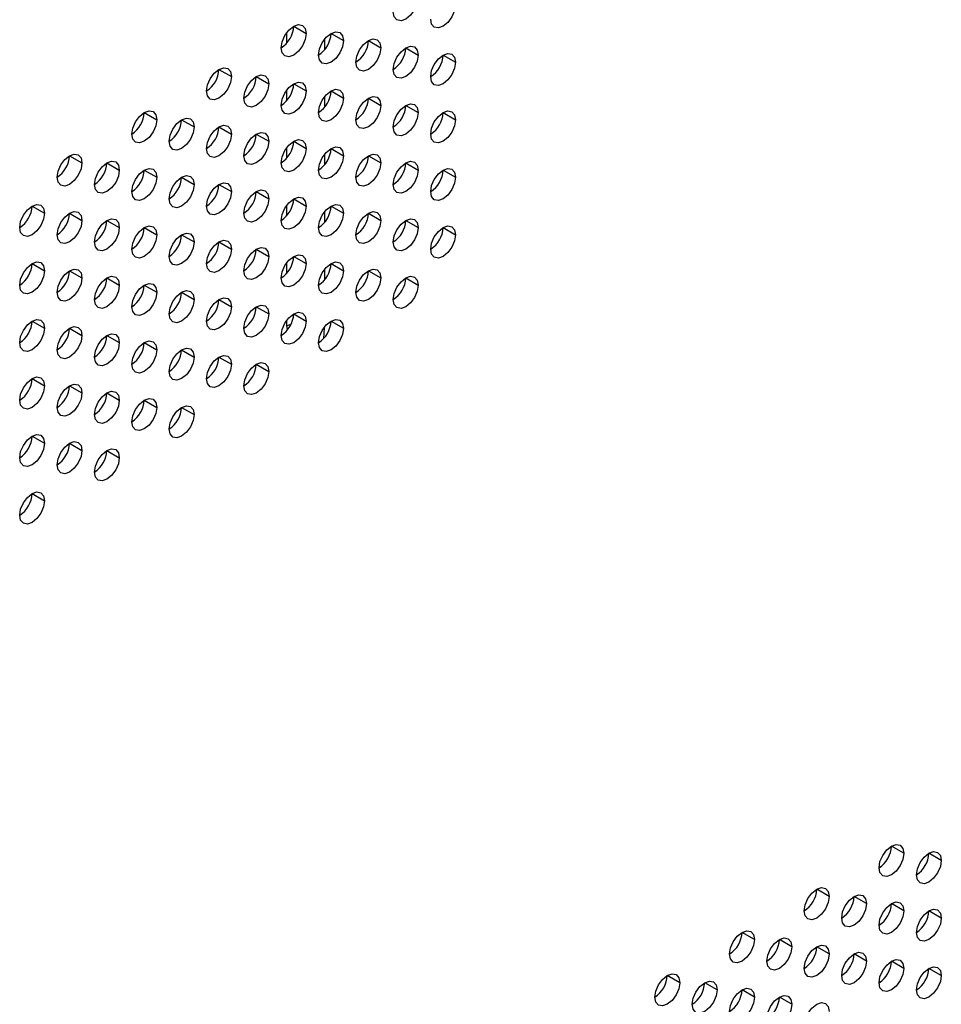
# Model space of a CAD drawing. Header units: millimetres. Extents: x 0 to 1118, y 0 to 864.
# Tile 171 of 256: x 976.07 to 982.61, y 664.52 to 671.5. Entities that reach past the tile are written whole.
import ezdxf

# ---------------------------------------------------------------- set-up
doc = ezdxf.new("R2010")
doc.units = ezdxf.units.MM

msp = doc.modelspace()

# ---------------------------------------------------------------- linework, layer by layer
at = {"color": 7, "linetype": 'Continuous', "lineweight": 25}
for p, q in [((978.0148, 671.4583), (978.1032, 671.4073)), ((978.28, 671.4072), (978.3684, 671.3562)), ((978.5452, 671.3562), (978.6336, 671.3052)), ((978.8103, 671.3051), (978.8987, 671.2541)), ((979.0755, 671.2541), (979.1639, 671.203)), ((977.4845, 671.1522), (977.5729, 671.1011)), ((977.7497, 671.1011), (977.8381, 671.0501)), ((978.0148, 671.05), (978.1032, 670.999)), ((978.28, 670.999), (978.3684, 670.948)), ((978.5452, 670.9479), (978.6336, 670.8969)), ((978.8103, 670.8969), (978.8987, 670.8458)), ((976.9542, 670.846), (977.0426, 670.795)), ((979.0755, 670.8458), (979.1639, 670.7948)), ((977.2193, 670.7949), (977.3077, 670.7439)), ((977.4845, 670.7439), (977.5729, 670.6929)), ((977.7497, 670.6928), (977.8381, 670.6418)), ((978.0148, 670.6418), (978.1032, 670.5907)), ((976.4238, 670.5398), (976.5122, 670.4888)), ((978.28, 670.5907), (978.3684, 670.5397)), ((978.5452, 670.5396), (978.6336, 670.4886)), ((976.689, 670.4888), (976.7774, 670.4378)), ((978.8103, 670.4886), (978.8987, 670.4376)), ((976.9542, 670.4377), (977.0426, 670.3867)), ((977.2193, 670.3867), (977.3077, 670.3356)), ((979.0755, 670.4375), (979.1639, 670.3865)), ((977.4845, 670.3356), (977.5729, 670.2846)), ((977.7497, 670.2846), (977.8381, 670.2335)), ((976.1587, 670.1826), (976.2471, 670.1316)), ((978.0148, 670.2335), (978.1032, 670.1825)), ((978.28, 670.1824), (978.3684, 670.1314)), ((976.4238, 670.1316), (976.5122, 670.0806)), ((978.5452, 670.1314), (978.6336, 670.0804)), ((976.689, 670.0805), (976.7774, 670.0295)), ((978.8103, 670.0803), (978.8987, 670.0293)), ((976.9542, 670.0295), (977.0426, 669.9784)), ((977.2193, 669.9784), (977.3077, 669.9274)), ((979.0755, 670.0293), (979.1639, 669.9782)), ((977.4845, 669.9273), (977.5729, 669.8763)), ((977.7497, 669.8763), (977.8381, 669.8253)), ((978.0148, 669.8252), (978.1032, 669.7742)), ((976.1587, 669.7744), (976.2471, 669.7233)), ((978.28, 669.7742), (978.3684, 669.7231)), ((976.4238, 669.7233), (976.5122, 669.6723)), ((978.5452, 669.7231), (978.6336, 669.6721)), ((976.689, 669.6722), (976.7774, 669.6212)), ((976.9542, 669.6212), (977.0426, 669.5702)), ((978.8103, 669.672), (978.8987, 669.621)), ((977.2193, 669.5701), (977.3077, 669.5191)), ((977.4845, 669.5191), (977.5729, 669.468)), ((977.7497, 669.468), (977.8381, 669.417)), ((978.0148, 669.417), (978.1032, 669.3659)), ((976.1587, 669.3661), (976.2471, 669.3151)), ((978.28, 669.3659), (978.3684, 669.3149)), ((976.4238, 669.315), (976.5122, 669.264)), ((978.2302, 669.317), (978.2272, 669.243)), ((976.689, 669.264), (976.7774, 669.213)), ((976.9542, 669.2129), (977.0426, 669.1619)), ((977.2193, 669.1619), (977.3077, 669.1108)), ((977.4845, 669.1108), (977.5729, 669.0598)), ((977.7497, 669.0597), (977.8381, 669.0087)), ((976.1587, 668.9578), (976.2471, 668.9068)), ((976.4238, 668.9068), (976.5122, 668.8557)), ((976.689, 668.8557), (976.7774, 668.8047)), ((976.9542, 668.8046), (977.0426, 668.7536)), ((977.2193, 668.7536), (977.3077, 668.7026)), ((976.1587, 668.5496), (976.2471, 668.4985)), ((976.4238, 668.4985), (976.5122, 668.4475)), ((976.689, 668.4474), (976.7774, 668.3964)), ((976.1587, 668.1413), (976.2471, 668.0903)), ((982.3459, 665.589), (982.2575, 665.6401)), ((982.611, 665.538), (982.5226, 665.589)), ((981.8155, 665.2829), (981.7271, 665.3339)), ((982.0807, 665.2318), (981.9923, 665.2828)), ((982.3459, 665.1808), (982.2575, 665.2318)), ((982.611, 665.1297), (982.5226, 665.1807)), ((981.2852, 664.9767), (981.1968, 665.0277)), ((981.5504, 664.9257), (981.462, 664.9767)), ((981.8155, 664.8746), (981.7271, 664.9256)), ((982.0807, 664.8235), (981.9923, 664.8746)), ((982.3459, 664.7725), (982.2575, 664.8235)), ((982.611, 664.7214), (982.5226, 664.7725)), ((980.7549, 664.6706), (980.6665, 664.7216)), ((981.02, 664.6195), (980.9316, 664.6705)), ((981.2852, 664.5685), (981.1968, 664.6195)), ((981.5504, 664.5174), (981.462, 664.5684))]:
    msp.add_line(p, q, dxfattribs=at)
at = {"color": 8, "linetype": 'Continuous', "lineweight": 25}
for p, q in [((977.9669, 671.3398), (977.9669, 671.4143)), ((978.2334, 671.3626), (978.2334, 671.2925)), ((977.9669, 670.9316), (977.9669, 671.006)), ((978.2334, 670.9543), (978.2334, 670.8842)), ((977.9669, 670.5233), (977.9669, 670.5978)), ((978.2334, 670.5461), (978.2334, 670.4759)), ((977.9669, 670.115), (977.9669, 670.1895)), ((978.2334, 670.1378), (978.2334, 670.0676)), ((977.9669, 669.7068), (977.9669, 669.7812)), ((978.2334, 669.7295), (978.2334, 669.6594)), ((977.9669, 669.3331), (977.9669, 669.3729)), ((977.9669, 669.3331), (977.9949, 669.3439)), ((977.9707, 669.3055), (977.9669, 669.3331))]:
    msp.add_line(p, q, dxfattribs=at)
at = {"color": 7, "linetype": 'Continuous', "lineweight": 25, "flags": 128}
for points in [[(978.8987, 671.6624), (978.892, 671.6194), (978.8728, 671.5753), (978.8442, 671.5366), (978.8103, 671.5093), (978.7765, 671.4975), (978.7478, 671.5031), (978.7287, 671.5251), (978.7219, 671.5603)], [(979.1639, 671.6113), (979.1572, 671.5684), (979.138, 671.5242), (979.1093, 671.4855), (979.0755, 671.4582), (979.0417, 671.4465), (979.013, 671.452), (978.9938, 671.4741), (978.9871, 671.5093)], [(977.9264, 671.3052), (977.9332, 671.3482), (977.9523, 671.3923), (977.981, 671.431), (978.0148, 671.4583), (978.0487, 671.4701), (978.0773, 671.4645), (978.0965, 671.4425), (978.1032, 671.4073)], [(978.1032, 671.4073), (978.0965, 671.3643), (978.0773, 671.3202), (978.0487, 671.2815), (978.0148, 671.2542), (977.981, 671.2424), (977.9523, 671.248), (977.9332, 671.2701), (977.9264, 671.3052)], [(978.1916, 671.2542), (978.1983, 671.2971), (978.2175, 671.3413), (978.2462, 671.38), (978.28, 671.4073), (978.3138, 671.419), (978.3425, 671.4134), (978.3617, 671.3914), (978.3684, 671.3562)], [(978.4568, 671.2031), (978.4635, 671.2461), (978.4827, 671.2902), (978.5113, 671.3289), (978.5452, 671.3562), (978.579, 671.368), (978.6077, 671.3624), (978.6268, 671.3403), (978.6336, 671.3052)], [(978.3684, 671.3562), (978.3617, 671.3133), (978.3425, 671.2691), (978.3138, 671.2304), (978.28, 671.2031), (978.2462, 671.1914), (978.2175, 671.1969), (978.1983, 671.219), (978.1916, 671.2542)], [(978.6336, 671.3052), (978.6268, 671.2622), (978.6077, 671.218), (978.579, 671.1794), (978.5452, 671.1521), (978.5113, 671.1403), (978.4827, 671.1459), (978.4635, 671.1679), (978.4568, 671.2031)], [(978.7219, 671.1521), (978.7287, 671.195), (978.7478, 671.2392), (978.7765, 671.2778), (978.8103, 671.3051), (978.8442, 671.3169), (978.8728, 671.3113), (978.892, 671.2893), (978.8987, 671.2541)], [(978.8987, 671.2541), (978.892, 671.2112), (978.8728, 671.167), (978.8442, 671.1283), (978.8103, 671.101), (978.7765, 671.0893), (978.7478, 671.0948), (978.7287, 671.1169), (978.7219, 671.1521)], [(978.9871, 671.101), (978.9938, 671.1439), (979.013, 671.1881), (979.0417, 671.2268), (979.0755, 671.2541), (979.1093, 671.2658), (979.138, 671.2603), (979.1572, 671.2382), (979.1639, 671.203)], [(977.3961, 670.9991), (977.4028, 671.042), (977.422, 671.0862), (977.4507, 671.1249), (977.4845, 671.1522), (977.5183, 671.1639), (977.547, 671.1584), (977.5662, 671.1363), (977.5729, 671.1011)], [(979.1639, 671.203), (979.1572, 671.1601), (979.138, 671.1159), (979.1093, 671.0772), (979.0755, 671.05), (979.0417, 671.0382), (979.013, 671.0438), (978.9938, 671.0658), (978.9871, 671.101)], [(977.5729, 671.1011), (977.5662, 671.0582), (977.547, 671.014), (977.5183, 670.9753), (977.4845, 670.948), (977.4507, 670.9363), (977.422, 670.9418), (977.4028, 670.9639), (977.3961, 670.9991)], [(977.6613, 670.948), (977.668, 670.991), (977.6872, 671.0351), (977.7158, 671.0738), (977.7497, 671.1011), (977.7835, 671.1129), (977.8122, 671.1073), (977.8313, 671.0852), (977.8381, 671.0501)], [(977.8381, 671.0501), (977.8313, 671.0071), (977.8122, 670.963), (977.7835, 670.9243), (977.7497, 670.897), (977.7158, 670.8852), (977.6872, 670.8908), (977.668, 670.9128), (977.6613, 670.948)], [(977.9264, 670.897), (977.9332, 670.9399), (977.9523, 670.9841), (977.981, 671.0228), (978.0148, 671.0501), (978.0487, 671.0618), (978.0773, 671.0562), (978.0965, 671.0342), (978.1032, 670.999)], [(978.1032, 670.999), (978.0965, 670.9561), (978.0773, 670.9119), (978.0487, 670.8732), (978.0148, 670.8459), (977.981, 670.8342), (977.9523, 670.8397), (977.9332, 670.8618), (977.9264, 670.897)], [(978.1916, 670.8459), (978.1983, 670.8888), (978.2175, 670.933), (978.2462, 670.9717), (978.28, 670.999), (978.3138, 671.0107), (978.3425, 671.0052), (978.3617, 670.9831), (978.3684, 670.948)], [(978.3684, 670.948), (978.3617, 670.905), (978.3425, 670.8608), (978.3138, 670.8222), (978.28, 670.7949), (978.2462, 670.7831), (978.2175, 670.7887), (978.1983, 670.8107), (978.1916, 670.8459)], [(978.4568, 670.7948), (978.4635, 670.8378), (978.4827, 670.882), (978.5113, 670.9206), (978.5452, 670.9479), (978.579, 670.9597), (978.6077, 670.9541), (978.6268, 670.9321), (978.6336, 670.8969)], [(978.6336, 670.8969), (978.6268, 670.8539), (978.6077, 670.8098), (978.579, 670.7711), (978.5452, 670.7438), (978.5113, 670.732), (978.4827, 670.7376), (978.4635, 670.7597), (978.4568, 670.7948)], [(978.7219, 670.7438), (978.7287, 670.7867), (978.7478, 670.8309), (978.7765, 670.8696), (978.8103, 670.8969), (978.8442, 670.9086), (978.8728, 670.9031), (978.892, 670.881), (978.8987, 670.8458)], [(976.8658, 670.6929), (976.8725, 670.7359), (976.8917, 670.78), (976.9203, 670.8187), (976.9542, 670.846), (976.988, 670.8578), (977.0167, 670.8522), (977.0358, 670.8301), (977.0426, 670.795)], [(977.131, 670.6419), (977.1377, 670.6848), (977.1568, 670.729), (977.1855, 670.7677), (977.2193, 670.795), (977.2532, 670.8067), (977.2818, 670.8011), (977.301, 670.7791), (977.3077, 670.7439)], [(978.8987, 670.8458), (978.892, 670.8029), (978.8728, 670.7587), (978.8442, 670.72), (978.8103, 670.6927), (978.7765, 670.681), (978.7478, 670.6866), (978.7287, 670.7086), (978.7219, 670.7438)], [(978.9871, 670.6927), (978.9938, 670.7357), (979.013, 670.7798), (979.0417, 670.8185), (979.0755, 670.8458), (979.1093, 670.8576), (979.138, 670.852), (979.1572, 670.8299), (979.1639, 670.7948)], [(977.0426, 670.795), (977.0358, 670.752), (977.0167, 670.7079), (976.988, 670.6692), (976.9542, 670.6419), (976.9203, 670.6301), (976.8917, 670.6357), (976.8725, 670.6577), (976.8658, 670.6929)], [(977.3077, 670.7439), (977.301, 670.701), (977.2818, 670.6568), (977.2532, 670.6181), (977.2193, 670.5908), (977.1855, 670.5791), (977.1568, 670.5846), (977.1377, 670.6067), (977.131, 670.6419)], [(977.3961, 670.5908), (977.4028, 670.6337), (977.422, 670.6779), (977.4507, 670.7166), (977.4845, 670.7439), (977.5183, 670.7557), (977.547, 670.7501), (977.5662, 670.728), (977.5729, 670.6929)], [(979.1639, 670.7948), (979.1572, 670.7518), (979.138, 670.7077), (979.1093, 670.669), (979.0755, 670.6417), (979.0417, 670.6299), (979.013, 670.6355), (978.9938, 670.6575), (978.9871, 670.6927)], [(977.5729, 670.6929), (977.5662, 670.6499), (977.547, 670.6057), (977.5183, 670.5671), (977.4845, 670.5398), (977.4507, 670.528), (977.422, 670.5336), (977.4028, 670.5556), (977.3961, 670.5908)], [(977.6613, 670.5397), (977.668, 670.5827), (977.6872, 670.6269), (977.7158, 670.6655), (977.7497, 670.6928), (977.7835, 670.7046), (977.8122, 670.699), (977.8313, 670.677), (977.8381, 670.6418)], [(977.8381, 670.6418), (977.8313, 670.5989), (977.8122, 670.5547), (977.7835, 670.516), (977.7497, 670.4887), (977.7158, 670.4769), (977.6872, 670.4825), (977.668, 670.5046), (977.6613, 670.5397)], [(977.9264, 670.4887), (977.9332, 670.5316), (977.9523, 670.5758), (977.981, 670.6145), (978.0148, 670.6418), (978.0487, 670.6535), (978.0773, 670.648), (978.0965, 670.6259), (978.1032, 670.5907)], [(978.1916, 670.4376), (978.1983, 670.4806), (978.2175, 670.5247), (978.2462, 670.5634), (978.28, 670.5907), (978.3138, 670.6025), (978.3425, 670.5969), (978.3617, 670.5749), (978.3684, 670.5397)], [(976.3355, 670.3868), (976.3422, 670.4297), (976.3613, 670.4739), (976.39, 670.5126), (976.4238, 670.5399), (976.4577, 670.5516), (976.4863, 670.546), (976.5055, 670.524), (976.5122, 670.4888)], [(978.1032, 670.5907), (978.0965, 670.5478), (978.0773, 670.5036), (978.0487, 670.4649), (978.0148, 670.4376), (977.981, 670.4259), (977.9523, 670.4315), (977.9332, 670.4535), (977.9264, 670.4887)], [(978.3684, 670.5397), (978.3617, 670.4967), (978.3425, 670.4526), (978.3138, 670.4139), (978.28, 670.3866), (978.2462, 670.3748), (978.2175, 670.3804), (978.1983, 670.4025), (978.1916, 670.4376)], [(978.4568, 670.3866), (978.4635, 670.4295), (978.4827, 670.4737), (978.5113, 670.5124), (978.5452, 670.5397), (978.579, 670.5514), (978.6077, 670.5458), (978.6268, 670.5238), (978.6336, 670.4886)], [(976.5122, 670.4888), (976.5055, 670.4459), (976.4863, 670.4017), (976.4577, 670.363), (976.4238, 670.3357), (976.39, 670.324), (976.3613, 670.3295), (976.3422, 670.3516), (976.3355, 670.3868)], [(976.6006, 670.3357), (976.6073, 670.3787), (976.6265, 670.4228), (976.6552, 670.4615), (976.689, 670.4888), (976.7228, 670.5006), (976.7515, 670.495), (976.7707, 670.4729), (976.7774, 670.4378)], [(978.6336, 670.4886), (978.6268, 670.4457), (978.6077, 670.4015), (978.579, 670.3628), (978.5452, 670.3355), (978.5113, 670.3238), (978.4827, 670.3293), (978.4635, 670.3514), (978.4568, 670.3866)], [(978.7219, 670.3355), (978.7287, 670.3785), (978.7478, 670.4226), (978.7765, 670.4613), (978.8103, 670.4886), (978.8442, 670.5004), (978.8728, 670.4948), (978.892, 670.4727), (978.8987, 670.4376)], [(976.7774, 670.4378), (976.7707, 670.3948), (976.7515, 670.3506), (976.7228, 670.312), (976.689, 670.2847), (976.6552, 670.2729), (976.6265, 670.2785), (976.6073, 670.3005), (976.6006, 670.3357)], [(976.8658, 670.2847), (976.8725, 670.3276), (976.8917, 670.3718), (976.9203, 670.4104), (976.9542, 670.4377), (976.988, 670.4495), (977.0167, 670.4439), (977.0358, 670.4219), (977.0426, 670.3867)], [(977.0426, 670.3867), (977.0358, 670.3438), (977.0167, 670.2996), (976.988, 670.2609), (976.9542, 670.2336), (976.9203, 670.2219), (976.8917, 670.2274), (976.8725, 670.2495), (976.8658, 670.2847)], [(977.131, 670.2336), (977.1377, 670.2765), (977.1568, 670.3207), (977.1855, 670.3594), (977.2193, 670.3867), (977.2532, 670.3984), (977.2818, 670.3929), (977.301, 670.3708), (977.3077, 670.3356)], [(978.8987, 670.4376), (978.892, 670.3946), (978.8728, 670.3504), (978.8442, 670.3118), (978.8103, 670.2845), (978.7765, 670.2727), (978.7478, 670.2783), (978.7287, 670.3003), (978.7219, 670.3355)], [(978.9871, 670.2845), (978.9938, 670.3274), (979.013, 670.3716), (979.0417, 670.4103), (979.0755, 670.4375), (979.1093, 670.4493), (979.138, 670.4437), (979.1572, 670.4217), (979.1639, 670.3865)], [(979.1639, 670.3865), (979.1572, 670.3436), (979.138, 670.2994), (979.1093, 670.2607), (979.0755, 670.2334), (979.0417, 670.2217), (979.013, 670.2272), (978.9938, 670.2493), (978.9871, 670.2845)], [(977.3077, 670.3356), (977.301, 670.2927), (977.2818, 670.2485), (977.2532, 670.2098), (977.2193, 670.1826), (977.1855, 670.1708), (977.1568, 670.1764), (977.1377, 670.1984), (977.131, 670.2336)], [(977.3961, 670.1825), (977.4028, 670.2255), (977.422, 670.2697), (977.4507, 670.3083), (977.4845, 670.3356), (977.5183, 670.3474), (977.547, 670.3418), (977.5662, 670.3198), (977.5729, 670.2846)], [(977.5729, 670.2846), (977.5662, 670.2416), (977.547, 670.1975), (977.5183, 670.1588), (977.4845, 670.1315), (977.4507, 670.1197), (977.422, 670.1253), (977.4028, 670.1474), (977.3961, 670.1825)], [(977.6613, 670.1315), (977.668, 670.1744), (977.6872, 670.2186), (977.7158, 670.2573), (977.7497, 670.2846), (977.7835, 670.2963), (977.8122, 670.2908), (977.8313, 670.2687), (977.8381, 670.2335)], [(977.9264, 670.0804), (977.9332, 670.1234), (977.9523, 670.1675), (977.981, 670.2062), (978.0148, 670.2335), (978.0487, 670.2453), (978.0773, 670.2397), (978.0965, 670.2176), (978.1032, 670.1825)], [(976.0703, 670.0296), (976.077, 670.0725), (976.0962, 670.1167), (976.1249, 670.1554), (976.1587, 670.1827), (976.1925, 670.1944), (976.2212, 670.1888), (976.2403, 670.1668), (976.2471, 670.1316)], [(977.8381, 670.2335), (977.8313, 670.1906), (977.8122, 670.1464), (977.7835, 670.1077), (977.7497, 670.0804), (977.7158, 670.0687), (977.6872, 670.0742), (977.668, 670.0963), (977.6613, 670.1315)], [(978.1032, 670.1825), (978.0965, 670.1395), (978.0773, 670.0954), (978.0487, 670.0567), (978.0148, 670.0294), (977.981, 670.0176), (977.9523, 670.0232), (977.9332, 670.0452), (977.9264, 670.0804)], [(978.1916, 670.0294), (978.1983, 670.0723), (978.2175, 670.1165), (978.2462, 670.1552), (978.28, 670.1825), (978.3138, 670.1942), (978.3425, 670.1886), (978.3617, 670.1666), (978.3684, 670.1314)], [(976.2471, 670.1316), (976.2403, 670.0887), (976.2212, 670.0445), (976.1925, 670.0058), (976.1587, 669.9785), (976.1249, 669.9668), (976.0962, 669.9723), (976.077, 669.9944), (976.0703, 670.0296)], [(976.3355, 669.9785), (976.3422, 670.0214), (976.3613, 670.0656), (976.39, 670.1043), (976.4238, 670.1316), (976.4577, 670.1433), (976.4863, 670.1378), (976.5055, 670.1157), (976.5122, 670.0806)], [(978.3684, 670.1314), (978.3617, 670.0885), (978.3425, 670.0443), (978.3138, 670.0056), (978.28, 669.9783), (978.2462, 669.9666), (978.2175, 669.9721), (978.1983, 669.9942), (978.1916, 670.0294)], [(978.4568, 669.9783), (978.4635, 670.0212), (978.4827, 670.0654), (978.5113, 670.1041), (978.5452, 670.1314), (978.579, 670.1432), (978.6077, 670.1376), (978.6268, 670.1155), (978.6336, 670.0804)], [(976.5122, 670.0806), (976.5055, 670.0376), (976.4863, 669.9934), (976.4577, 669.9548), (976.4238, 669.9275), (976.39, 669.9157), (976.3613, 669.9213), (976.3422, 669.9433), (976.3355, 669.9785)], [(976.6006, 669.9274), (976.6073, 669.9704), (976.6265, 670.0146), (976.6552, 670.0532), (976.689, 670.0805), (976.7228, 670.0923), (976.7515, 670.0867), (976.7707, 670.0647), (976.7774, 670.0295)], [(976.8658, 669.8764), (976.8725, 669.9193), (976.8917, 669.9635), (976.9203, 670.0022), (976.9542, 670.0295), (976.988, 670.0412), (977.0167, 670.0357), (977.0358, 670.0136), (977.0426, 669.9784)], [(978.6336, 670.0804), (978.6268, 670.0374), (978.6077, 669.9932), (978.579, 669.9546), (978.5452, 669.9273), (978.5113, 669.9155), (978.4827, 669.9211), (978.4635, 669.9431), (978.4568, 669.9783)], [(978.7219, 669.9272), (978.7287, 669.9702), (978.7478, 670.0144), (978.7765, 670.053), (978.8103, 670.0803), (978.8442, 670.0921), (978.8728, 670.0865), (978.892, 670.0645), (978.8987, 670.0293)], [(978.9871, 669.8762), (978.9938, 669.9191), (979.013, 669.9633), (979.0417, 670.002), (979.0755, 670.0293), (979.1093, 670.041), (979.138, 670.0355), (979.1572, 670.0134), (979.1639, 669.9782)], [(976.7774, 670.0295), (976.7707, 669.9865), (976.7515, 669.9424), (976.7228, 669.9037), (976.689, 669.8764), (976.6552, 669.8646), (976.6265, 669.8702), (976.6073, 669.8923), (976.6006, 669.9274)], [(977.0426, 669.9784), (977.0358, 669.9355), (977.0167, 669.8913), (976.988, 669.8526), (976.9542, 669.8253), (976.9203, 669.8136), (976.8917, 669.8192), (976.8725, 669.8412), (976.8658, 669.8764)], [(977.131, 669.8253), (977.1377, 669.8683), (977.1568, 669.9124), (977.1855, 669.9511), (977.2193, 669.9784), (977.2532, 669.9902), (977.2818, 669.9846), (977.301, 669.9625), (977.3077, 669.9274)], [(978.8987, 670.0293), (978.892, 669.9863), (978.8728, 669.9422), (978.8442, 669.9035), (978.8103, 669.8762), (978.7765, 669.8644), (978.7478, 669.87), (978.7287, 669.8921), (978.7219, 669.9272)], [(979.1639, 669.9782), (979.1572, 669.9353), (979.138, 669.8911), (979.1093, 669.8524), (979.0755, 669.8251), (979.0417, 669.8134), (979.013, 669.819), (978.9938, 669.841), (978.9871, 669.8762)], [(977.3077, 669.9274), (977.301, 669.8844), (977.2818, 669.8403), (977.2532, 669.8016), (977.2193, 669.7743), (977.1855, 669.7625), (977.1568, 669.7681), (977.1377, 669.7901), (977.131, 669.8253)], [(977.3961, 669.7743), (977.4028, 669.8172), (977.422, 669.8614), (977.4507, 669.9001), (977.4845, 669.9274), (977.5183, 669.9391), (977.547, 669.9335), (977.5662, 669.9115), (977.5729, 669.8763)], [(977.5729, 669.8763), (977.5662, 669.8334), (977.547, 669.7892), (977.5183, 669.7505), (977.4845, 669.7232), (977.4507, 669.7115), (977.422, 669.717), (977.4028, 669.7391), (977.3961, 669.7743)], [(977.6613, 669.7232), (977.668, 669.7661), (977.6872, 669.8103), (977.7158, 669.849), (977.7497, 669.8763), (977.7835, 669.8881), (977.8122, 669.8825), (977.8313, 669.8604), (977.8381, 669.8253)], [(977.8381, 669.8253), (977.8313, 669.7823), (977.8122, 669.7381), (977.7835, 669.6995), (977.7497, 669.6722), (977.7158, 669.6604), (977.6872, 669.666), (977.668, 669.688), (977.6613, 669.7232)], [(977.9264, 669.6721), (977.9332, 669.7151), (977.9523, 669.7593), (977.981, 669.7979), (978.0148, 669.8252), (978.0487, 669.837), (978.0773, 669.8314), (978.0965, 669.8094), (978.1032, 669.7742)], [(976.0703, 669.6213), (976.077, 669.6642), (976.0962, 669.7084), (976.1249, 669.7471), (976.1587, 669.7744), (976.1925, 669.7861), (976.2212, 669.7806), (976.2403, 669.7585), (976.2471, 669.7233)], [(978.1032, 669.7742), (978.0965, 669.7313), (978.0773, 669.6871), (978.0487, 669.6484), (978.0148, 669.6211), (977.981, 669.6093), (977.9523, 669.6149), (977.9332, 669.637), (977.9264, 669.6721)], [(978.1916, 669.6211), (978.1983, 669.664), (978.2175, 669.7082), (978.2462, 669.7469), (978.28, 669.7742), (978.3138, 669.7859), (978.3425, 669.7804), (978.3617, 669.7583), (978.3684, 669.7231)], [(976.2471, 669.7233), (976.2403, 669.6804), (976.2212, 669.6362), (976.1925, 669.5975), (976.1587, 669.5702), (976.1249, 669.5585), (976.0962, 669.5641), (976.077, 669.5861), (976.0703, 669.6213)], [(976.3355, 669.5702), (976.3422, 669.6132), (976.3613, 669.6573), (976.39, 669.696), (976.4238, 669.7233), (976.4577, 669.7351), (976.4863, 669.7295), (976.5055, 669.7075), (976.5122, 669.6723)], [(978.3684, 669.7231), (978.3617, 669.6802), (978.3425, 669.636), (978.3138, 669.5973), (978.28, 669.57), (978.2462, 669.5583), (978.2175, 669.5639), (978.1983, 669.5859), (978.1916, 669.6211)], [(978.4568, 669.57), (978.4635, 669.613), (978.4827, 669.6571), (978.5113, 669.6958), (978.5452, 669.7231), (978.579, 669.7349), (978.6077, 669.7293), (978.6268, 669.7073), (978.6336, 669.6721)], [(976.5122, 669.6723), (976.5055, 669.6293), (976.4863, 669.5852), (976.4577, 669.5465), (976.4238, 669.5192), (976.39, 669.5074), (976.3613, 669.513), (976.3422, 669.5351), (976.3355, 669.5702)], [(976.6006, 669.5192), (976.6073, 669.5621), (976.6265, 669.6063), (976.6552, 669.645), (976.689, 669.6723), (976.7228, 669.684), (976.7515, 669.6784), (976.7707, 669.6564), (976.7774, 669.6212)], [(976.7774, 669.6212), (976.7707, 669.5783), (976.7515, 669.5341), (976.7228, 669.4954), (976.689, 669.4681), (976.6552, 669.4564), (976.6265, 669.4619), (976.6073, 669.484), (976.6006, 669.5192)], [(976.8658, 669.4681), (976.8725, 669.5111), (976.8917, 669.5552), (976.9203, 669.5939), (976.9542, 669.6212), (976.988, 669.633), (977.0167, 669.6274), (977.0358, 669.6053), (977.0426, 669.5702)], [(978.6336, 669.6721), (978.6268, 669.6291), (978.6077, 669.585), (978.579, 669.5463), (978.5452, 669.519), (978.5113, 669.5072), (978.4827, 669.5128), (978.4635, 669.5349), (978.4568, 669.57)], [(978.7219, 669.519), (978.7287, 669.5619), (978.7478, 669.6061), (978.7765, 669.6448), (978.8103, 669.6721), (978.8442, 669.6838), (978.8728, 669.6782), (978.892, 669.6562), (978.8987, 669.621)], [(978.8987, 669.621), (978.892, 669.5781), (978.8728, 669.5339), (978.8442, 669.4952), (978.8103, 669.4679), (978.7765, 669.4562), (978.7478, 669.4617), (978.7287, 669.4838), (978.7219, 669.519)], [(977.0426, 669.5702), (977.0358, 669.5272), (977.0167, 669.483), (976.988, 669.4444), (976.9542, 669.4171), (976.9203, 669.4053), (976.8917, 669.4109), (976.8725, 669.4329), (976.8658, 669.4681)], [(977.131, 669.4171), (977.1377, 669.46), (977.1568, 669.5042), (977.1855, 669.5428), (977.2193, 669.5701), (977.2532, 669.5819), (977.2818, 669.5763), (977.301, 669.5543), (977.3077, 669.5191)], [(977.3077, 669.5191), (977.301, 669.4762), (977.2818, 669.432), (977.2532, 669.3933), (977.2193, 669.366), (977.1855, 669.3543), (977.1568, 669.3598), (977.1377, 669.3819), (977.131, 669.4171)], [(977.3961, 669.366), (977.4028, 669.4089), (977.422, 669.4531), (977.4507, 669.4918), (977.4845, 669.5191), (977.5183, 669.5308), (977.547, 669.5253), (977.5662, 669.5032), (977.5729, 669.468)], [(977.6613, 669.3149), (977.668, 669.3579), (977.6872, 669.4021), (977.7158, 669.4407), (977.7497, 669.468), (977.7835, 669.4798), (977.8122, 669.4742), (977.8313, 669.4522), (977.8381, 669.417)], [(977.5729, 669.468), (977.5662, 669.4251), (977.547, 669.3809), (977.5183, 669.3422), (977.4845, 669.315), (977.4507, 669.3032), (977.422, 669.3088), (977.4028, 669.3308), (977.3961, 669.366)], [(977.8381, 669.417), (977.8313, 669.374), (977.8122, 669.3299), (977.7835, 669.2912), (977.7497, 669.2639), (977.7158, 669.2521), (977.6872, 669.2577), (977.668, 669.2798), (977.6613, 669.3149)], [(977.9264, 669.2639), (977.9332, 669.3068), (977.9523, 669.351), (977.981, 669.3897), (978.0148, 669.417), (978.0487, 669.4287), (978.0773, 669.4232), (978.0965, 669.4011), (978.1032, 669.3659)], [(976.0703, 669.213), (976.077, 669.256), (976.0962, 669.3001), (976.1249, 669.3388), (976.1587, 669.3661), (976.1925, 669.3779), (976.2212, 669.3723), (976.2403, 669.3502), (976.2471, 669.3151)], [(978.1032, 669.3659), (978.0965, 669.323), (978.0773, 669.2788), (978.0487, 669.2401), (978.0148, 669.2128), (977.981, 669.2011), (977.9523, 669.2066), (977.9332, 669.2287), (977.9264, 669.2639)], [(978.1916, 669.2128), (978.1983, 669.2558), (978.2175, 669.2999), (978.2462, 669.3386), (978.28, 669.3659), (978.3138, 669.3777), (978.3425, 669.3721), (978.3617, 669.35), (978.3684, 669.3149)], [(976.2471, 669.3151), (976.2403, 669.2721), (976.2212, 669.228), (976.1925, 669.1893), (976.1587, 669.162), (976.1249, 669.1502), (976.0962, 669.1558), (976.077, 669.1778), (976.0703, 669.213)], [(976.3355, 669.162), (976.3422, 669.2049), (976.3613, 669.2491), (976.39, 669.2878), (976.4238, 669.3151), (976.4577, 669.3268), (976.4863, 669.3212), (976.5055, 669.2992), (976.5122, 669.264)], [(976.6006, 669.1109), (976.6073, 669.1538), (976.6265, 669.198), (976.6552, 669.2367), (976.689, 669.264), (976.7228, 669.2757), (976.7515, 669.2702), (976.7707, 669.2481), (976.7774, 669.213)], [(978.3684, 669.3149), (978.3617, 669.2719), (978.3425, 669.2278), (978.3138, 669.1891), (978.28, 669.1618), (978.2462, 669.15), (978.2175, 669.1556), (978.1983, 669.1776), (978.1916, 669.2128)], [(976.5122, 669.264), (976.5055, 669.2211), (976.4863, 669.1769), (976.4577, 669.1382), (976.4238, 669.1109), (976.39, 669.0992), (976.3613, 669.1047), (976.3422, 669.1268), (976.3355, 669.162)], [(976.7774, 669.213), (976.7707, 669.17), (976.7515, 669.1258), (976.7228, 669.0872), (976.689, 669.0599), (976.6552, 669.0481), (976.6265, 669.0537), (976.6073, 669.0757), (976.6006, 669.1109)], [(976.8658, 669.0598), (976.8725, 669.1028), (976.8917, 669.147), (976.9203, 669.1856), (976.9542, 669.2129), (976.988, 669.2247), (977.0167, 669.2191), (977.0358, 669.1971), (977.0426, 669.1619)], [(977.0426, 669.1619), (977.0358, 669.1189), (977.0167, 669.0748), (976.988, 669.0361), (976.9542, 669.0088), (976.9203, 668.997), (976.8917, 669.0026), (976.8725, 669.0247), (976.8658, 669.0598)], [(977.131, 669.0088), (977.1377, 669.0517), (977.1568, 669.0959), (977.1855, 669.1346), (977.2193, 669.1619), (977.2532, 669.1736), (977.2818, 669.1681), (977.301, 669.146), (977.3077, 669.1108)], [(977.3077, 669.1108), (977.301, 669.0679), (977.2818, 669.0237), (977.2532, 668.985), (977.2193, 668.9577), (977.1855, 668.946), (977.1568, 668.9516), (977.1377, 668.9736), (977.131, 669.0088)], [(977.3961, 668.9577), (977.4028, 669.0007), (977.422, 669.0448), (977.4507, 669.0835), (977.4845, 669.1108), (977.5183, 669.1226), (977.547, 669.117), (977.5662, 669.095), (977.5729, 669.0598)], [(977.5729, 669.0598), (977.5662, 669.0168), (977.547, 668.9727), (977.5183, 668.934), (977.4845, 668.9067), (977.4507, 668.8949), (977.422, 668.9005), (977.4028, 668.9225), (977.3961, 668.9577)], [(977.6613, 668.9067), (977.668, 668.9496), (977.6872, 668.9938), (977.7158, 669.0325), (977.7497, 669.0598), (977.7835, 669.0715), (977.8122, 669.0659), (977.8313, 669.0439), (977.8381, 669.0087)], [(977.8381, 669.0087), (977.8313, 668.9658), (977.8122, 668.9216), (977.7835, 668.8829), (977.7497, 668.8556), (977.7158, 668.8439), (977.6872, 668.8494), (977.668, 668.8715), (977.6613, 668.9067)], [(976.0703, 668.8047), (976.077, 668.8477), (976.0962, 668.8919), (976.1249, 668.9305), (976.1587, 668.9578), (976.1925, 668.9696), (976.2212, 668.964), (976.2403, 668.942), (976.2471, 668.9068)], [(976.3355, 668.7537), (976.3422, 668.7966), (976.3613, 668.8408), (976.39, 668.8795), (976.4238, 668.9068), (976.4577, 668.9185), (976.4863, 668.913), (976.5055, 668.8909), (976.5122, 668.8557)], [(976.2471, 668.9068), (976.2403, 668.8639), (976.2212, 668.8197), (976.1925, 668.781), (976.1587, 668.7537), (976.1249, 668.7419), (976.0962, 668.7475), (976.077, 668.7696), (976.0703, 668.8047)], [(976.5122, 668.8557), (976.5055, 668.8128), (976.4863, 668.7686), (976.4577, 668.7299), (976.4238, 668.7026), (976.39, 668.6909), (976.3613, 668.6965), (976.3422, 668.7185), (976.3355, 668.7537)], [(976.6006, 668.7026), (976.6073, 668.7456), (976.6265, 668.7897), (976.6552, 668.8284), (976.689, 668.8557), (976.7228, 668.8675), (976.7515, 668.8619), (976.7707, 668.8399), (976.7774, 668.8047)], [(976.7774, 668.8047), (976.7707, 668.7617), (976.7515, 668.7176), (976.7228, 668.6789), (976.689, 668.6516), (976.6552, 668.6398), (976.6265, 668.6454), (976.6073, 668.6675), (976.6006, 668.7026)], [(976.8658, 668.6516), (976.8725, 668.6945), (976.8917, 668.7387), (976.9203, 668.7774), (976.9542, 668.8047), (976.988, 668.8164), (977.0167, 668.8108), (977.0358, 668.7888), (977.0426, 668.7536)], [(977.0426, 668.7536), (977.0358, 668.7107), (977.0167, 668.6665), (976.988, 668.6278), (976.9542, 668.6005), (976.9203, 668.5888), (976.8917, 668.5943), (976.8725, 668.6164), (976.8658, 668.6516)], [(977.131, 668.6005), (977.1377, 668.6435), (977.1568, 668.6876), (977.1855, 668.7263), (977.2193, 668.7536), (977.2532, 668.7654), (977.2818, 668.7598), (977.301, 668.7377), (977.3077, 668.7026)], [(977.3077, 668.7026), (977.301, 668.6596), (977.2818, 668.6154), (977.2532, 668.5768), (977.2193, 668.5495), (977.1855, 668.5377), (977.1568, 668.5433), (977.1377, 668.5653), (977.131, 668.6005)], [(976.0703, 668.3965), (976.077, 668.4394), (976.0962, 668.4836), (976.1249, 668.5223), (976.1587, 668.5496), (976.1925, 668.5613), (976.2212, 668.5558), (976.2403, 668.5337), (976.2471, 668.4985)], [(976.2471, 668.4985), (976.2403, 668.4556), (976.2212, 668.4114), (976.1925, 668.3727), (976.1587, 668.3454), (976.1249, 668.3337), (976.0962, 668.3392), (976.077, 668.3613), (976.0703, 668.3965)], [(976.3355, 668.3454), (976.3422, 668.3884), (976.3613, 668.4325), (976.39, 668.4712), (976.4238, 668.4985), (976.4577, 668.5103), (976.4863, 668.5047), (976.5055, 668.4826), (976.5122, 668.4475)], [(976.5122, 668.4475), (976.5055, 668.4045), (976.4863, 668.3604), (976.4577, 668.3217), (976.4238, 668.2944), (976.39, 668.2826), (976.3613, 668.2882), (976.3422, 668.3102), (976.3355, 668.3454)], [(976.6006, 668.2944), (976.6073, 668.3373), (976.6265, 668.3815), (976.6552, 668.4202), (976.689, 668.4475), (976.7228, 668.4592), (976.7515, 668.4536), (976.7707, 668.4316), (976.7774, 668.3964)], [(976.7774, 668.3964), (976.7707, 668.3535), (976.7515, 668.3093), (976.7228, 668.2706), (976.689, 668.2433), (976.6552, 668.2316), (976.6265, 668.2371), (976.6073, 668.2592), (976.6006, 668.2944)], [(976.0703, 667.9882), (976.077, 668.0311), (976.0962, 668.0753), (976.1249, 668.114), (976.1587, 668.1413), (976.1925, 668.1531), (976.2212, 668.1475), (976.2403, 668.1254), (976.2471, 668.0903)], [(976.2471, 668.0903), (976.2403, 668.0473), (976.2212, 668.0031), (976.1925, 667.9645), (976.1587, 667.9372), (976.1249, 667.9254), (976.0962, 667.931), (976.077, 667.953), (976.0703, 667.9882)], [(982.1691, 665.487), (982.1758, 665.5299), (982.195, 665.5741), (982.2236, 665.6128), (982.2575, 665.6401), (982.2913, 665.6518), (982.32, 665.6463), (982.3391, 665.6242), (982.3459, 665.589)], [(982.3459, 665.589), (982.3391, 665.5461), (982.32, 665.5019), (982.2913, 665.4632), (982.2575, 665.4359), (982.2236, 665.4242), (982.195, 665.4297), (982.1758, 665.4518), (982.1691, 665.487)], [(982.4343, 665.4359), (982.441, 665.4789), (982.4601, 665.523), (982.4888, 665.5617), (982.5226, 665.589), (982.5565, 665.6008), (982.5851, 665.5952), (982.6043, 665.5731), (982.611, 665.538)], [(982.611, 665.538), (982.6043, 665.495), (982.5851, 665.4509), (982.5565, 665.4122), (982.5226, 665.3849), (982.4888, 665.3731), (982.4601, 665.3787), (982.441, 665.4007), (982.4343, 665.4359)], [(981.6388, 665.1808), (981.6455, 665.2238), (981.6646, 665.2679), (981.6933, 665.3066), (981.7271, 665.3339), (981.761, 665.3457), (981.7896, 665.3401), (981.8088, 665.3181), (981.8155, 665.2829)], [(981.8155, 665.2829), (981.8088, 665.2399), (981.7896, 665.1958), (981.761, 665.1571), (981.7271, 665.1298), (981.6933, 665.118), (981.6646, 665.1236), (981.6455, 665.1456), (981.6388, 665.1808)], [(981.9039, 665.1298), (981.9106, 665.1727), (981.9298, 665.2169), (981.9585, 665.2556), (981.9923, 665.2829), (982.0261, 665.2946), (982.0548, 665.289), (982.074, 665.267), (982.0807, 665.2318)], [(982.0807, 665.2318), (982.074, 665.1889), (982.0548, 665.1447), (982.0261, 665.106), (981.9923, 665.0787), (981.9585, 665.067), (981.9298, 665.0725), (981.9106, 665.0946), (981.9039, 665.1298)], [(982.1691, 665.0787), (982.1758, 665.1217), (982.195, 665.1658), (982.2236, 665.2045), (982.2575, 665.2318), (982.2913, 665.2436), (982.32, 665.238), (982.3391, 665.2159), (982.3459, 665.1808)], [(982.3459, 665.1808), (982.3391, 665.1378), (982.32, 665.0936), (982.2913, 665.055), (982.2575, 665.0277), (982.2236, 665.0159), (982.195, 665.0215), (982.1758, 665.0435), (982.1691, 665.0787)], [(982.4343, 665.0276), (982.441, 665.0706), (982.4601, 665.1148), (982.4888, 665.1534), (982.5226, 665.1807), (982.5565, 665.1925), (982.5851, 665.1869), (982.6043, 665.1649), (982.611, 665.1297)], [(982.611, 665.1297), (982.6043, 665.0868), (982.5851, 665.0426), (982.5565, 665.0039), (982.5226, 664.9766), (982.4888, 664.9648), (982.4601, 664.9704), (982.441, 664.9925), (982.4343, 665.0276)], [(981.1084, 664.8747), (981.1152, 664.9176), (981.1343, 664.9618), (981.163, 665.0005), (981.1968, 665.0278), (981.2306, 665.0395), (981.2593, 665.0339), (981.2785, 665.0119), (981.2852, 664.9767)], [(981.2852, 664.9767), (981.2785, 664.9338), (981.2593, 664.8896), (981.2306, 664.8509), (981.1968, 664.8236), (981.163, 664.8119), (981.1343, 664.8174), (981.1152, 664.8395), (981.1084, 664.8747)], [(981.3736, 664.8236), (981.3803, 664.8666), (981.3995, 664.9107), (981.4282, 664.9494), (981.462, 664.9767), (981.4958, 664.9885), (981.5245, 664.9829), (981.5436, 664.9608), (981.5504, 664.9257)], [(981.6388, 664.7726), (981.6455, 664.8155), (981.6646, 664.8597), (981.6933, 664.8984), (981.7271, 664.9256), (981.761, 664.9374), (981.7896, 664.9318), (981.8088, 664.9098), (981.8155, 664.8746)], [(981.5504, 664.9257), (981.5436, 664.8827), (981.5245, 664.8385), (981.4958, 664.7999), (981.462, 664.7726), (981.4282, 664.7608), (981.3995, 664.7664), (981.3803, 664.7884), (981.3736, 664.8236)], [(981.8155, 664.8746), (981.8088, 664.8317), (981.7896, 664.7875), (981.761, 664.7488), (981.7271, 664.7215), (981.6933, 664.7098), (981.6646, 664.7153), (981.6455, 664.7374), (981.6388, 664.7726)], [(981.9039, 664.7215), (981.9106, 664.7644), (981.9298, 664.8086), (981.9585, 664.8473), (981.9923, 664.8746), (982.0261, 664.8863), (982.0548, 664.8808), (982.074, 664.8587), (982.0807, 664.8235)], [(982.0807, 664.8235), (982.074, 664.7806), (982.0548, 664.7364), (982.0261, 664.6977), (981.9923, 664.6705), (981.9585, 664.6587), (981.9298, 664.6643), (981.9106, 664.6863), (981.9039, 664.7215)], [(982.1691, 664.6704), (982.1758, 664.7134), (982.195, 664.7576), (982.2236, 664.7962), (982.2575, 664.8235), (982.2913, 664.8353), (982.32, 664.8297), (982.3391, 664.8077), (982.3459, 664.7725)], [(980.5781, 664.5685), (980.5848, 664.6115), (980.604, 664.6556), (980.6327, 664.6943), (980.6665, 664.7216), (980.7003, 664.7334), (980.729, 664.7278), (980.7481, 664.7057), (980.7549, 664.6706)], [(982.3459, 664.7725), (982.3391, 664.7295), (982.32, 664.6854), (982.2913, 664.6467), (982.2575, 664.6194), (982.2236, 664.6076), (982.195, 664.6132), (982.1758, 664.6353), (982.1691, 664.6704)], [(982.4343, 664.6194), (982.441, 664.6623), (982.4601, 664.7065), (982.4888, 664.7452), (982.5226, 664.7725), (982.5565, 664.7842), (982.5851, 664.7787), (982.6043, 664.7566), (982.611, 664.7214)], [(980.7549, 664.6706), (980.7481, 664.6276), (980.729, 664.5835), (980.7003, 664.5448), (980.6665, 664.5175), (980.6327, 664.5057), (980.604, 664.5113), (980.5848, 664.5333), (980.5781, 664.5685)], [(980.8433, 664.5175), (980.85, 664.5604), (980.8691, 664.6046), (980.8978, 664.6433), (980.9316, 664.6706), (980.9655, 664.6823), (980.9941, 664.6767), (981.0133, 664.6547), (981.02, 664.6195)], [(982.611, 664.7214), (982.6043, 664.6785), (982.5851, 664.6343), (982.5565, 664.5956), (982.5226, 664.5683), (982.4888, 664.5566), (982.4601, 664.5622), (982.441, 664.5842), (982.4343, 664.6194)], [(981.02, 664.6195), (981.0133, 664.5766), (980.9941, 664.5324), (980.9655, 664.4937), (980.9316, 664.4664), (980.8978, 664.4547), (980.8691, 664.4602), (980.85, 664.4823), (980.8433, 664.5175)], [(981.1084, 664.4664), (981.1152, 664.5093), (981.1343, 664.5535), (981.163, 664.5922), (981.1968, 664.6195), (981.2306, 664.6313), (981.2593, 664.6257), (981.2785, 664.6036), (981.2852, 664.5685)], [(981.2852, 664.5685), (981.2785, 664.5255), (981.2593, 664.4813), (981.2306, 664.4427), (981.1968, 664.4154), (981.163, 664.4036), (981.1343, 664.4092), (981.1152, 664.4312), (981.1084, 664.4664)], [(981.3736, 664.4153), (981.3803, 664.4583), (981.3995, 664.5025), (981.4282, 664.5411), (981.462, 664.5684), (981.4958, 664.5802), (981.5245, 664.5746), (981.5436, 664.5526), (981.5504, 664.5174)], [(981.5504, 664.5174), (981.5436, 664.4744), (981.5245, 664.4303), (981.4958, 664.3916), (981.462, 664.3643), (981.4282, 664.3525), (981.3995, 664.3581), (981.3803, 664.3802), (981.3736, 664.4153)], [(981.6388, 664.3643), (981.6455, 664.4072), (981.6646, 664.4514), (981.6933, 664.4901), (981.7271, 664.5174), (981.761, 664.5291), (981.7896, 664.5236), (981.8088, 664.5015), (981.8155, 664.4663)]]:
    msp.add_lwpolyline(points, dxfattribs=at)
at = {"color": 7, "linetype": 'Continuous', "lineweight": 25}
for centre in [(977.8229, 671.467), (978.0881, 671.416), (978.3533, 671.3649), (978.6184, 671.3139), (978.8836, 671.2628), (977.2926, 671.1609), (977.5578, 671.1098), (977.8229, 671.0588), (978.0881, 671.0077), (978.3533, 670.9566), (978.6184, 670.9056), (976.7623, 670.8547), (978.8836, 670.8545), (977.0274, 670.8037), (977.2926, 670.7526), (977.5578, 670.7016), (977.8229, 670.6505), (976.2319, 670.5486), (978.0881, 670.5994), (978.3533, 670.5484), (976.4971, 670.4975), (978.6184, 670.4973), (976.7623, 670.4465), (977.0274, 670.3954), (978.8836, 670.4463), (977.2926, 670.3443), (977.5578, 670.2933), (975.9668, 670.1914), (977.8229, 670.2422), (978.0881, 670.1912), (976.2319, 670.1403), (978.3533, 670.1401), (976.4971, 670.0892), (978.6184, 670.0891), (976.7623, 670.0382), (977.0274, 669.9871), (978.8836, 670.038), (977.2926, 669.9361), (977.5578, 669.885), (977.8229, 669.834), (975.9668, 669.7831), (978.0881, 669.7829), (976.2319, 669.732), (978.3533, 669.7318), (976.4971, 669.681), (976.7623, 669.6299), (978.6184, 669.6808), (977.0274, 669.5789), (977.2926, 669.5278), (977.5578, 669.4767), (977.8229, 669.4257), (975.9668, 669.3748), (978.0881, 669.3746), (976.2319, 669.3238), (976.4971, 669.2727), (976.7623, 669.2216), (977.0274, 669.1706), (977.2926, 669.1195), (977.5578, 669.0685), (975.9668, 668.9666), (976.2319, 668.9155), (976.4971, 668.8644), (976.7623, 668.8134), (977.0274, 668.7623), (975.9668, 668.5583), (976.2319, 668.5072), (976.4971, 668.4562), (975.9668, 668.15), (982.0656, 665.6488), (982.3307, 665.5977), (981.5352, 665.3426), (981.8004, 665.2916), (982.0656, 665.2405), (982.3307, 665.1895), (981.0049, 665.0365), (981.2701, 664.9854), (981.5352, 664.9344), (981.8004, 664.8833), (982.0656, 664.8322), (982.3307, 664.7812), (980.4746, 664.7303), (980.7397, 664.6793), (981.0049, 664.6282), (981.2701, 664.5772)]:
    msp.add_arc(centre, 0.1921, 302.60548, 357.39452, dxfattribs=at)

doc.saveas('drawing.dxf')
